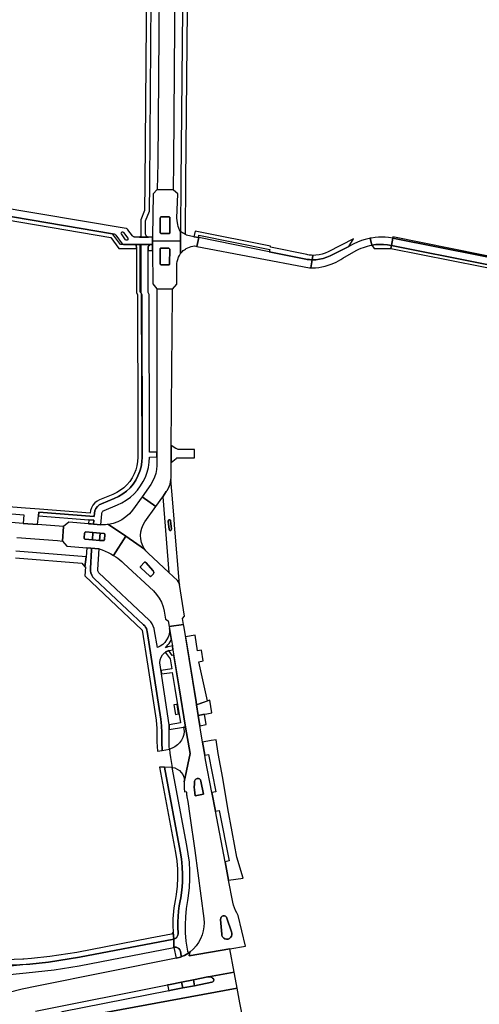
# Model space of a CAD drawing. Header units: metres. Extents: x 127325 to 135234, y 401140 to 409815.
# Tile 108 of 125: x 131808 to 131999, y 407275 to 407684. Entities that reach past the tile are written whole.
import ezdxf

# ---------------------------------------------------------------- set-up
doc = ezdxf.new("R2010")
doc.units = ezdxf.units.M
doc.layers.add('wegvakonderdelen', color=7, linetype='Continuous')

msp = doc.modelspace()

# ---------------------------------------------------------------- linework, layer by layer
at = {"layer": 'wegvakonderdelen'}
for points in [[(131863.42, 407773.7), (131861.43, 407773.71), (131861.01, 407750), (131859.98, 407615.98), (131859.78, 407604.87), (131858.26, 407600.97), (131858.29, 407594.29), (131858.24, 407594.15), (131858.16, 407594.01), (131858.05, 407593.9), (131857.92, 407593.82), (131857.77, 407593.78), (131861.43, 407593.79), (131861.06, 407593.87), (131860.73, 407594.05), (131860.48, 407594.33), (131860.31, 407594.67), (131860.26, 407595.04), (131860.28, 407600.5), (131861.9, 407604.54), (131861.97, 407616.03), (131863.06, 407750), (131863.3, 407768.52), (131863.42, 407773.7)], [(131872.56, 407700.72), (131872.64, 407710.8), (131872.75, 407724.21), (131872.8, 407731.36), (131873, 407755.2), (131873.07, 407764.19), (131873.29, 407773.63), (131866.69, 407773.68), (131866.57, 407768.53), (131866.35, 407750), (131865.3, 407624.69), (131865.07, 407613.58), (131871.88, 407613.44), (131871.9, 407613.3), (131871.94, 407624.96), (131872.56, 407700.72)], [(131877.75, 407702.76), (131877.8, 407708.87), (131878.22, 407757.25), (131878.26, 407762.17), (131878.34, 407771.63), (131878.4, 407773.59), (131876.43, 407773.61), (131876.38, 407771.83), (131876.29, 407762.19), (131876.25, 407757.27), (131875.99, 407729.39), (131875.96, 407725.68), (131875.81, 407708.89), (131875.75, 407702.77), (131874.97, 407616.91), (131874.74, 407596.12), (131876.95, 407594.8), (131876.87, 407595.07), (131877.01, 407616.97), (131877.75, 407702.76)], [(131874.74, 407596.12), (131874.33, 407596.77), (131874.01, 407597.46), (131873.76, 407598.18), (131873.6, 407598.93), (131873.53, 407599.69), (131873.3, 407601.61), (131873.59, 407611.79), (131871.9, 407613.3), (131871.88, 407613.44), (131865.07, 407613.58), (131863.35, 407611.78), (131863.19, 407593.88), (131863.19, 407593.78), (131863.19, 407592.26), (131874.77, 407592.02), (131874.74, 407596.12)], [(131791.81, 407604.4), (131790.45, 407604.56), (131788.04, 407607.78), (131785.83, 407608.14), (131785.51, 407606.58), (131787.14, 407606.3), (131789.55, 407603.09), (131845.8, 407593.58), (131849.09, 407589.08), (131856.46, 407589.08), (131856.28, 407590.73), (131851.03, 407590.7), (131849.9, 407590.68), (131846.56, 407595.17), (131791.81, 407604.4)], [(131870.35, 407595.66), (131870.33, 407595.53), (131870.27, 407595.41), (131870.18, 407595.32), (131870.07, 407595.26), (131869.94, 407595.24), (131866.83, 407595.21), (131866.68, 407595.25), (131866.54, 407595.32), (131866.44, 407595.43), (131866.37, 407595.57), (131866.34, 407595.72), (131866.38, 407601.7), (131866.41, 407601.86), (131866.49, 407602.01), (131866.6, 407602.12), (131866.75, 407602.19), (131866.91, 407602.22), (131869.95, 407602.18), (131870.09, 407602.16), (131870.21, 407602.09), (131870.31, 407601.99), (131870.37, 407601.86), (131870.39, 407601.72), (131870.35, 407595.66)], [(131870.39, 407601.72), (131870.37, 407601.86), (131870.31, 407601.99), (131870.21, 407602.09), (131870.09, 407602.16), (131869.95, 407602.18), (131866.91, 407602.22), (131866.75, 407602.19), (131866.6, 407602.12), (131866.49, 407602.01), (131866.41, 407601.86), (131866.38, 407601.7), (131866.34, 407595.72), (131866.37, 407595.57), (131866.44, 407595.43), (131866.54, 407595.32), (131866.68, 407595.25), (131866.83, 407595.21), (131869.94, 407595.24), (131870.07, 407595.26), (131870.18, 407595.32), (131870.27, 407595.41), (131870.33, 407595.53), (131870.35, 407595.66), (131870.39, 407601.72)], [(131850.19, 407595.09), (131850.09, 407595.4), (131850.19, 407595.72), (131850.46, 407595.92), (131850.8, 407595.93), (131851.07, 407595.73), (131852.84, 407593.31), (131852.94, 407592.98), (131852.84, 407592.65), (131852.56, 407592.45), (131852.21, 407592.45), (131851.93, 407592.66), (131850.19, 407595.09)], [(131882.32, 407593.53), (131880.31, 407593.93), (131877.24, 407594.6), (131876.98, 407594.78), (131876.97, 407594.79), (131876.95, 407594.8), (131874.74, 407596.12), (131874.72, 407593.72), (131874.77, 407592.02), (131874.82, 407586.9), (131875.16, 407587.34), (131875.54, 407587.75), (131875.94, 407588.14), (131876.37, 407588.49), (131876.83, 407588.81), (131877.14, 407589.01), (131877.79, 407589.36), (131878.47, 407589.64), (131879.17, 407589.86), (131879.89, 407590.02), (131880.62, 407590.1), (131881.61, 407589.91), (131882.32, 407593.53)], [(131880.86, 407596.19), (131880.31, 407593.93), (131882.32, 407593.53), (131882.45, 407594.55), (131911.83, 407588.61), (131911.66, 407587.65), (131926.86, 407584.6), (131927.37, 407584.51), (131927.88, 407584.44), (131928.39, 407584.38), (131928.91, 407584.34), (131929.42, 407584.31), (131929.7, 407586.18), (131929.2, 407586.2), (131928.69, 407586.24), (131928.19, 407586.29), (131927.68, 407586.36), (131927.19, 407586.46), (131912.14, 407589.55), (131912.22, 407589.93), (131880.86, 407596.19)], [(131873.29, 407582.74), (131873.4, 407583.63), (131873.61, 407584.5), (131873.92, 407585.35), (131874.33, 407586.15), (131874.82, 407586.9), (131874.77, 407592.02), (131863.19, 407592.26), (131863.18, 407590.72), (131863.18, 407588.25), (131863.21, 407574.29), (131864.87, 407572.26), (131871.46, 407572.15), (131873.25, 407574.19), (131873.29, 407582.74)], [(131911.66, 407587.65), (131882.32, 407593.53), (131881.61, 407589.91), (131928.32, 407581), (131928.92, 407580.99), (131929.42, 407584.31), (131928.91, 407584.34), (131928.39, 407584.38), (131927.88, 407584.44), (131927.37, 407584.51), (131926.86, 407584.6), (131911.66, 407587.65)], [(131954.29, 407590.39), (131953.52, 407593.26), (131953.11, 407593.18), (131951.53, 407592.8), (131949.98, 407592.32), (131948.32, 407591.69), (131946.71, 407590.95), (131944.66, 407589.88), (131936.97, 407586.01), (131935.54, 407585.36), (131934.06, 407584.87), (131932.54, 407584.53), (131930.98, 407584.34), (131929.42, 407584.31), (131928.92, 407580.99), (131929.58, 407580.97), (131930.86, 407581.02), (131932.2, 407581.15), (131933.53, 407581.37), (131934.85, 407581.66), (131936.15, 407582.03), (131937.42, 407582.48), (131938.42, 407582.89), (131939.4, 407583.35), (131940.36, 407583.87), (131941.3, 407584.42), (131942.2, 407585.02), (131947.79, 407588.17), (131948.82, 407588.68), (131949.88, 407589.13), (131950.74, 407589.46), (131951.61, 407589.74), (131952.49, 407590), (131953.39, 407590.21), (131954.29, 407590.39)], [(131944.66, 407589.88), (131946.68, 407593.06), (131936.1, 407587.67), (131934.89, 407587.12), (131933.64, 407586.7), (131932.35, 407586.4), (131931.03, 407586.22), (131929.7, 407586.18), (131929.42, 407584.31), (131930.98, 407584.34), (131932.54, 407584.53), (131934.06, 407584.87), (131935.54, 407585.36), (131936.97, 407586.01), (131944.66, 407589.88)], [(131962.9, 407593.3), (131961.22, 407593.55), (131959.81, 407593.67), (131958.4, 407593.71), (131956.98, 407593.68), (131955.57, 407593.56), (131954.17, 407593.37), (131953.52, 407593.26), (131954.29, 407590.39), (131955.9, 407590.62), (131957.53, 407590.72), (131959.16, 407590.71), (131960.79, 407590.58), (131962.4, 407590.33), (131962.9, 407593.3)], [(132045.94, 407576.77), (132037.63, 407578.42), (132026.09, 407580.72), (132024.95, 407580.95), (132023.76, 407581.18), (132000, 407585.91), (131962.9, 407593.3), (131962.4, 407590.33), (132000, 407582.85), (132023.52, 407578.17), (132024.72, 407577.93), (132025.71, 407577.73), (132037.43, 407575.4), (132045.73, 407573.75), (132053.24, 407572.25), (132057.37, 407571.43), (132058.58, 407571.19), (132131.74, 407556.6), (132132.31, 407559.59), (132058.8, 407574.21), (132057.6, 407574.45), (132053.45, 407575.28), (132045.94, 407576.77)], [(132053.48, 407575.81), (132045.98, 407577.3), (132037.66, 407578.95), (132026.16, 407581.24), (132024.99, 407581.47), (132023.8, 407581.71), (132000, 407586.45), (131963, 407593.81), (131962.9, 407593.3), (132000, 407585.91), (132023.76, 407581.18), (132024.95, 407580.95), (132026.09, 407580.72), (132037.63, 407578.42), (132045.94, 407576.77), (132053.45, 407575.28), (132057.6, 407574.45), (132058.8, 407574.21), (132132.31, 407559.59), (132132.48, 407560.08), (132058.84, 407574.74), (132057.64, 407574.98), (132053.48, 407575.81)], [(131864.91, 407504.3), (131861.82, 407504.34), (131861.8, 407569.88), (131861.29, 407570.74), (131861.32, 407588.25), (131861.33, 407589.44), (131861.39, 407589.84), (131861.57, 407590.19), (131861.85, 407590.48), (131862.2, 407590.67), (131862.6, 407590.73), (131857.85, 407590.74), (131858.06, 407590.64), (131858.22, 407590.44), (131858.28, 407590.19), (131858.25, 407570.69), (131858.53, 407570.2), (131858.77, 407569.84), (131858.8, 407502.27), (131858.69, 407500.28), (131858.37, 407498.31), (131857.84, 407496.39), (131857.11, 407494.53), (131856.18, 407492.77), (131855.07, 407491.11), (131853.79, 407489.59), (131852.35, 407488.21), (131850.77, 407486.99), (131849.07, 407485.95), (131847.27, 407485.1), (131841.9, 407482.9), (131841, 407482.41), (131840.23, 407481.74), (131839.63, 407480.91), (131839.22, 407479.98), (131839.03, 407478.97), (131838.93, 407477.62), (131815.86, 407479.42), (131815.73, 407477.83), (131836.72, 407476.18), (131838.8, 407476.02), (131838.68, 407474.44), (131841.7, 407474.21), (131842.03, 407478.76), (131842.09, 407479.1), (131842.23, 407479.43), (131842.44, 407479.71), (131842.7, 407479.94), (131843.01, 407480.11), (131848.55, 407482.4), (131850.45, 407483.3), (131852.26, 407484.38), (131853.96, 407485.63), (131855.52, 407487.05), (131856.94, 407488.61), (131858.2, 407490.3), (131859.28, 407492.11), (131860.18, 407494.02), (131860.89, 407496), (131861.41, 407498.05), (131861.71, 407500.13), (131861.82, 407502.24), (131864.91, 407502.4), (131864.91, 407504.3)], [(131863.18, 407590.72), (131862.65, 407590.73), (131862.6, 407590.73), (131862.2, 407590.67), (131861.85, 407590.48), (131861.57, 407590.19), (131861.39, 407589.84), (131861.33, 407589.44), (131861.32, 407588.25), (131863.18, 407588.25), (131863.18, 407590.72)], [(131870.28, 407588.71), (131870.26, 407588.83), (131870.21, 407588.94), (131870.12, 407589.03), (131870.02, 407589.09), (131869.89, 407589.11), (131866.79, 407589.22), (131866.64, 407589.21), (131866.5, 407589.14), (131866.38, 407589.03), (131866.31, 407588.89), (131866.29, 407588.74), (131866.25, 407582.73), (131866.28, 407582.58), (131866.35, 407582.44), (131866.45, 407582.33), (131866.59, 407582.26), (131866.73, 407582.22), (131869.83, 407582.22), (131869.96, 407582.24), (131870.08, 407582.3), (131870.17, 407582.39), (131870.23, 407582.51), (131870.25, 407582.64), (131870.28, 407588.71)], [(131866.25, 407582.73), (131866.29, 407588.74), (131866.31, 407588.89), (131866.38, 407589.03), (131866.5, 407589.14), (131866.64, 407589.21), (131866.79, 407589.22), (131869.89, 407589.11), (131870.02, 407589.09), (131870.12, 407589.03), (131870.21, 407588.94), (131870.26, 407588.83), (131870.28, 407588.71), (131870.25, 407582.64), (131870.23, 407582.51), (131870.17, 407582.39), (131870.08, 407582.3), (131869.96, 407582.24), (131869.83, 407582.22), (131866.73, 407582.22), (131866.59, 407582.26), (131866.45, 407582.33), (131866.35, 407582.44), (131866.28, 407582.58), (131866.25, 407582.73)], [(131962.4, 407590.33), (131960.79, 407590.58), (131959.16, 407590.71), (131957.53, 407590.72), (131955.9, 407590.62), (131954.29, 407590.39), (131955.28, 407589.07), (131962.16, 407589.07), (131962.4, 407590.33)], [(132000, 407582.85), (131962.4, 407590.33), (131962.16, 407589.07), (132000, 407581.52), (132023.41, 407576.84), (132024.62, 407576.6), (132025.55, 407576.42), (132037.35, 407574.09), (132045.64, 407572.45), (132053.15, 407570.97), (132057.28, 407570.16), (132058.48, 407569.92), (132131.51, 407555.39), (132131.74, 407556.6), (132058.58, 407571.19), (132057.37, 407571.43), (132053.24, 407572.25), (132045.73, 407573.75), (132037.43, 407575.4), (132025.71, 407577.73), (132024.72, 407577.93), (132023.52, 407578.17), (132000, 407582.85)], [(131871.46, 407572.15), (131864.87, 407572.26), (131864.87, 407570.41), (131864.91, 407504.3), (131864.91, 407502.4), (131864.91, 407498.87), (131864.81, 407497.19), (131864.5, 407495.53), (131864, 407493.92), (131863.29, 407492.39), (131862.41, 407490.96), (131858.78, 407485.79), (131864.45, 407481.71), (131867.37, 407485.83), (131868.88, 407487.96), (131869.08, 407488.24), (131869.21, 407488.44), (131869.71, 407489.26), (131870.12, 407490.14), (131870.44, 407491.05), (131870.67, 407491.98), (131870.81, 407492.94), (131870.85, 407493.74), (131870.9, 407500.02), (131870.95, 407507.15), (131871.44, 407570.31), (131871.46, 407572.15)], [(131880.59, 407505.5), (131873.79, 407505.52), (131873.19, 407505.69), (131872.83, 407505.84), (131870.95, 407507.15), (131870.9, 407500.02), (131872.93, 407501.77), (131873.21, 407502.04), (131880.58, 407502), (131880.59, 407505.5)], [(131870.81, 407492.94), (131870.67, 407491.98), (131870.44, 407491.05), (131870.12, 407490.14), (131869.71, 407489.26), (131869.21, 407488.44), (131869.08, 407488.24), (131868.88, 407487.96), (131867.37, 407485.83), (131869.92, 407454.32), (131873.45, 407451.02), (131874.06, 407450.22), (131874.34, 407449.38), (131872.34, 407474), (131872.13, 407476.6), (131872.13, 407476.63), (131871.2, 407488.16), (131870.81, 407492.94)], [(131860, 407475.41), (131864.45, 407481.71), (131858.78, 407485.79), (131854.88, 407480.25), (131853.58, 407478.74), (131852.1, 407477.41), (131850.46, 407476.29), (131848.69, 407475.39), (131846.81, 407474.73), (131844.87, 407474.32), (131852.07, 407469.41), (131859.86, 407464.09), (131859.12, 407465.4), (131858.58, 407466.81), (131858.27, 407468.28), (131858.17, 407469.78), (131858.3, 407471.27), (131858.66, 407472.73), (131859.23, 407474.12), (131860, 407475.41)], [(131852.07, 407469.41), (131844.87, 407474.32), (131844.24, 407474.25), (131843.6, 407474.2), (131842.97, 407474.17), (131842.33, 407474.18), (131841.7, 407474.21), (131838.68, 407474.44), (131837.61, 407474.52), (131836.61, 407474.6), (131828.34, 407475.24), (131826.23, 407473.43), (131825.78, 407467.42), (131827.56, 407465.29), (131835.91, 407464.62), (131837.39, 407464.5), (131841.02, 407464.13), (131842.26, 407463.72), (131843.47, 407463.24), (131844.65, 407462.71), (131845.81, 407462.11), (131846.93, 407461.46), (131852.07, 407469.41)], [(131838.8, 407476.02), (131836.72, 407476.18), (131836.61, 407474.6), (131837.61, 407474.52), (131838.68, 407474.44), (131838.8, 407476.02)], [(131870.68, 407475.85), (131871.01, 407472.36), (131870.95, 407472.05), (131870.71, 407471.84), (131870.4, 407471.82), (131870.13, 407471.98), (131870, 407472.26), (131869.69, 407475.74), (131869.75, 407476.05), (131869.98, 407476.26), (131870.29, 407476.29), (131870.56, 407476.13), (131870.68, 407475.85)], [(131870.68, 407475.85), (131870.56, 407476.13), (131870.29, 407476.29), (131869.98, 407476.26), (131869.75, 407476.05), (131869.69, 407475.74), (131870, 407472.26), (131870.13, 407471.98), (131870.4, 407471.82), (131870.71, 407471.84), (131870.95, 407472.05), (131871.01, 407472.36), (131870.68, 407475.85)], [(131835.22, 407468.16), (131835.07, 407468.2), (131834.94, 407468.28), (131834.84, 407468.39), (131834.78, 407468.53), (131834.77, 407468.68), (131834.92, 407470.72), (131834.96, 407470.87), (131835.05, 407471), (131835.17, 407471.1), (131835.31, 407471.15), (131835.46, 407471.17), (131838.41, 407470.93), (131841.43, 407470.69), (131842.93, 407470.58), (131843.08, 407470.54), (131843.21, 407470.46), (131843.3, 407470.35), (131843.36, 407470.21), (131843.37, 407470.07), (131843.23, 407468.03), (131843.19, 407467.88), (131843.11, 407467.75), (131843, 407467.65), (131842.86, 407467.59), (131842.71, 407467.58), (131841.18, 407467.7), (131838.18, 407467.94), (131835.22, 407468.16)], [(131838.41, 407470.93), (131835.46, 407471.17), (131835.31, 407471.15), (131835.17, 407471.1), (131835.05, 407471), (131834.96, 407470.87), (131834.92, 407470.72), (131834.77, 407468.68), (131834.78, 407468.53), (131834.84, 407468.39), (131834.94, 407468.28), (131835.07, 407468.2), (131835.22, 407468.16), (131838.18, 407467.94), (131838.41, 407470.93)], [(131841.43, 407470.69), (131838.41, 407470.93), (131838.18, 407467.94), (131841.18, 407467.7), (131841.43, 407470.69)], [(131843.37, 407470.07), (131843.36, 407470.21), (131843.3, 407470.35), (131843.21, 407470.46), (131843.08, 407470.54), (131842.93, 407470.58), (131841.43, 407470.69), (131841.18, 407467.7), (131842.71, 407467.58), (131842.86, 407467.59), (131843, 407467.65), (131843.11, 407467.75), (131843.19, 407467.88), (131843.23, 407468.03), (131843.37, 407470.07)], [(131861.33, 407462.36), (131861.01, 407462.68), (131860.7, 407463.01), (131860.4, 407463.36), (131860.12, 407463.72), (131859.86, 407464.09), (131852.07, 407469.41), (131846.93, 407461.46), (131847.84, 407460.87), (131848.72, 407460.24), (131849.57, 407459.58), (131850.39, 407458.88), (131851.19, 407458.14), (131863.5, 407446.65), (131864.83, 407445.23), (131865.97, 407443.65), (131866.89, 407441.93), (131867.57, 407440.1), (131868.01, 407438.2), (131868.53, 407435), (131869.67, 407434.19), (131870.12, 407431.82), (131876.02, 407432.78), (131875.63, 407435.15), (131876.42, 407436.24), (131874.34, 407449.38), (131874.06, 407450.22), (131873.45, 407451.02), (131869.92, 407454.32), (131861.33, 407462.36)], [(131839.02, 407451.71), (131838.38, 407452.43), (131837.87, 407453.25), (131837.52, 407454.15), (131837.33, 407455.09), (131837.32, 407456.06), (131837.86, 407463.7), (131837.85, 407463.9), (131837.8, 407464.09), (131837.7, 407464.26), (131837.56, 407464.4), (131837.39, 407464.5), (131835.91, 407464.62), (131835.63, 407460.91), (131835.01, 407456.7), (131835.34, 407456.75), (131835.02, 407452.97), (131858.91, 407430.32), (131861.17, 407415.33), (131864.59, 407392.9), (131864.94, 407389.42), (131864.96, 407383.94), (131865.16, 407380.04), (131867.1, 407380.4), (131866.96, 407383.86), (131867, 407387.88), (131866.93, 407390.59), (131866.64, 407393.3), (131860.97, 407429.77), (131860.82, 407430.42), (131860.59, 407431.04), (131860.28, 407431.62), (131859.9, 407432.16), (131859.44, 407432.64), (131839.02, 407451.71)], [(131840.89, 407454.25), (131840.71, 407454.46), (131840.56, 407454.7), (131840.46, 407454.96), (131840.41, 407455.24), (131840.4, 407455.52), (131841.02, 407464.13), (131837.39, 407464.5), (131837.56, 407464.4), (131837.7, 407464.26), (131837.8, 407464.09), (131837.85, 407463.9), (131837.86, 407463.7), (131837.32, 407456.06), (131837.33, 407455.09), (131837.52, 407454.15), (131837.87, 407453.25), (131838.38, 407452.43), (131839.02, 407451.71), (131859.44, 407432.64), (131859.9, 407432.16), (131860.28, 407431.62), (131860.59, 407431.04), (131860.82, 407430.42), (131860.97, 407429.77), (131866.64, 407393.3), (131866.93, 407390.59), (131867, 407387.88), (131866.96, 407383.86), (131867.1, 407380.4), (131870.14, 407380.9), (131870.08, 407382.05), (131870.12, 407389.04), (131870.06, 407391.07), (131866.18, 407416.84), (131866.3, 407417.99), (131866.67, 407419.08), (131867.26, 407420.07), (131868.06, 407420.9), (131869.02, 407421.54), (131870.09, 407421.95), (131871.64, 407422.23), (131871.38, 407423.79), (131870.21, 407423.56), (131869.51, 407423.43), (131868.49, 407423.07), (131869.02, 407423.64), (131869.52, 407424.23), (131869.99, 407424.85), (131870.42, 407425.49), (131870.82, 407426.15), (131871.02, 407426.07), (131870.24, 407431.08), (131870.22, 407429.83), (131870, 407428.59), (131869.6, 407427.4), (131869.01, 407426.29), (131868.26, 407425.28), (131867.36, 407424.41), (131866.33, 407423.68), (131865.2, 407423.12), (131863.96, 407430.12), (131863.76, 407431.11), (131863.43, 407432.07), (131862.98, 407432.97), (131862.41, 407433.81), (131861.74, 407434.56), (131840.89, 407454.25)], [(131859.66, 407458.48), (131859.78, 407458.58), (131859.93, 407458.63), (131860.09, 407458.63), (131860.24, 407458.58), (131860.37, 407458.49), (131863.4, 407454.96), (131863.56, 407454.71), (131863.64, 407454.43), (131863.63, 407454.14), (131863.54, 407453.86), (131863.38, 407453.62), (131862.7, 407452.89), (131862.57, 407452.79), (131862.42, 407452.73), (131862.26, 407452.73), (131862.11, 407452.77), (131861.97, 407452.86), (131858.29, 407456.31), (131858.2, 407456.42), (131858.16, 407456.55), (131858.15, 407456.69), (131858.19, 407456.83), (131858.27, 407456.95), (131859.66, 407458.48)], [(131860.37, 407458.49), (131860.24, 407458.58), (131860.09, 407458.63), (131859.93, 407458.63), (131859.78, 407458.58), (131859.66, 407458.48), (131858.27, 407456.95), (131858.19, 407456.83), (131858.15, 407456.69), (131858.16, 407456.55), (131858.2, 407456.42), (131858.29, 407456.31), (131861.97, 407452.86), (131862.11, 407452.77), (131862.26, 407452.73), (131862.42, 407452.73), (131862.57, 407452.79), (131862.7, 407452.89), (131863.38, 407453.62), (131863.54, 407453.86), (131863.63, 407454.14), (131863.64, 407454.43), (131863.56, 407454.71), (131863.4, 407454.96), (131860.37, 407458.49)], [(131889.25, 407355.13), (131887.78, 407362.83), (131885.15, 407376.4), (131884.83, 407378.38), (131883.96, 407383.75), (131882.15, 407394.93), (131881.44, 407399.28), (131881.23, 407400.55), (131876.23, 407431.48), (131876.02, 407432.78), (131870.12, 407431.82), (131870.24, 407431.08), (131871.02, 407426.07), (131871.38, 407423.79), (131871.64, 407422.23), (131874.17, 407406.35), (131876.81, 407390.1), (131878.73, 407379.05), (131876.33, 407367.35), (131876.26, 407366.57), (131876.25, 407364.7), (131876.38, 407363.19), (131877.14, 407363.32), (131877.19, 407362.87), (131877.24, 407362.42), (131877.31, 407361.97), (131877.38, 407361.52), (131877.46, 407361.08), (131877.83, 407359.11), (131878.71, 407353.2), (131880.67, 407338.78), (131884.43, 407310.44), (131884.54, 407308.72), (131884.46, 407307), (131884.19, 407305.3), (131883.72, 407303.65), (131883.07, 407302.05), (131882.25, 407300.54), (131881.25, 407299.14), (131880.11, 407297.85), (131878.66, 407296.57), (131878.37, 407295.03), (131895.19, 407297.89), (131901.79, 407299.01), (131898.77, 407311.79), (131898.14, 407312.8), (131897.6, 407313.86), (131897.15, 407314.96), (131896.78, 407316.09), (131896.51, 407317.24), (131894.75, 407326.5), (131893.29, 407334.09), (131889.25, 407355.13)], [(131880.85, 407428.32), (131876.87, 407427.53), (131881.23, 407400.55), (131881.44, 407399.28), (131885.96, 407400.96), (131882.35, 407417.22), (131884.12, 407417.59), (131883.53, 407422.08), (131881.85, 407421.79), (131880.85, 407428.32)], [(131870.06, 407391.07), (131870.12, 407389.04), (131876.07, 407389.97), (131876.81, 407390.1), (131874.17, 407406.35), (131872.01, 407419.93), (131871.25, 407419.77), (131869.88, 407421.89), (131869.58, 407421.79), (131869.28, 407421.67), (131868.99, 407421.52), (131868.71, 407421.37), (131868.44, 407421.19), (131870.42, 407418.47), (131871.11, 407414.28), (131866.67, 407413.63), (131866.87, 407412.26), (131871.35, 407412.83), (131872.46, 407406.11), (131874.73, 407391.8), (131870.06, 407391.07)], [(131872.03, 407399.32), (131872.65, 407395.35), (131873.96, 407395.56), (131873.35, 407399.52), (131873.13, 407399.49), (131872.03, 407399.32)], [(131886.91, 407401.32), (131881.44, 407399.28), (131882.15, 407394.93), (131887.76, 407395.99), (131886.91, 407401.32)], [(131882.15, 407394.93), (131882.84, 407390.65), (131885.44, 407391.1), (131884.8, 407395.43), (131882.15, 407394.93)], [(131878.73, 407379.05), (131876.81, 407390.1), (131876.07, 407389.97), (131876.33, 407388.18), (131876.11, 407386.93), (131875.7, 407385.73), (131875.12, 407384.6), (131874.37, 407383.58), (131873.48, 407382.68), (131872.46, 407381.92), (131871.34, 407381.32), (131870.14, 407380.9), (131870.28, 407379.16), (131870.56, 407377.42), (131871.33, 407373.32), (131872.41, 407373.07), (131873.42, 407372.62), (131874.33, 407372), (131875.11, 407371.22), (131875.72, 407370.3), (131876.16, 407369.29), (131876.39, 407368.21), (131876.33, 407367.35), (131878.73, 407379.05)], [(131891.38, 407373.96), (131890.47, 407379.06), (131889.56, 407384.78), (131887.49, 407384.45), (131883.96, 407383.75), (131884.83, 407378.38), (131886.42, 407378.61), (131889.49, 407363.17), (131887.78, 407362.83), (131889.25, 407355.13), (131890.76, 407355.45), (131894.95, 407334.43), (131893.29, 407334.09), (131894.75, 407326.5), (131900.75, 407327.31), (131898.18, 407336.06), (131896.28, 407346.52), (131894.36, 407356.21), (131892.3, 407368.84), (131891.38, 407373.96)], [(131868.13, 407373.46), (131866.09, 407373.47), (131872.72, 407337.88), (131873.24, 407334.42), (131873.53, 407330.94), (131873.58, 407327.44), (131873.4, 407323.95), (131872.99, 407320.48), (131872.52, 407317.98), (131872.25, 407316.46), (131872.03, 407314.94), (131871.85, 407313.42), (131871.72, 407311.89), (131871.63, 407310.35), (131871.58, 407307.59), (131871.68, 407304.83), (131872, 407301.96), (131872.57, 407302.16), (131873.06, 407302.5), (131873.44, 407302.97), (131873.67, 407303.53), (131873.74, 407304.13), (131873.66, 407306.97), (131873.65, 407309.16), (131873.74, 407311.35), (131873.93, 407313.53), (131874.22, 407315.71), (131874.61, 407317.86), (131874.85, 407319.03), (131875.32, 407322.26), (131875.59, 407325.51), (131875.65, 407328.78), (131875.51, 407332.04), (131875.17, 407335.29), (131874.63, 407338.51), (131868.13, 407373.46)], [(131871.33, 407373.32), (131868.13, 407373.46), (131874.63, 407338.51), (131875.17, 407335.29), (131875.51, 407332.04), (131875.65, 407328.78), (131875.59, 407325.51), (131875.32, 407322.26), (131874.85, 407319.03), (131874.61, 407317.86), (131874.22, 407315.71), (131873.93, 407313.53), (131873.74, 407311.35), (131873.65, 407309.16), (131873.66, 407306.97), (131873.74, 407304.13), (131873.67, 407303.53), (131873.44, 407302.97), (131873.06, 407302.5), (131872.57, 407302.16), (131872, 407301.96), (131872.05, 407298.48), (131872.28, 407298.53), (131872.93, 407298.55), (131873.56, 407298.37), (131874.1, 407298), (131874.5, 407297.48), (131874.72, 407296.87), (131875.07, 407295.02), (131875.08, 407294.88), (131875.05, 407294.75), (131874.99, 407294.62), (131874.9, 407294.52), (131874.79, 407294.45), (131875.58, 407294.77), (131876.36, 407295.14), (131877.12, 407295.55), (131877.86, 407296), (131878.57, 407296.49), (131878.38, 407296.42), (131878.17, 407296.43), (131877.99, 407296.52), (131877.85, 407296.67), (131877.77, 407296.86), (131877.61, 407297.8), (131877.14, 407301.14), (131876.87, 407304.5), (131876.79, 407307.87), (131876.92, 407311.24), (131877.24, 407314.6), (131877.76, 407317.93), (131878.12, 407319.88), (131878.51, 407323.36), (131878.69, 407326.86), (131878.67, 407330.36), (131878.44, 407333.86), (131878.01, 407337.34), (131877.38, 407340.78), (131871.33, 407373.32)], [(131880.92, 407361.53), (131880.7, 407362.72), (131880.56, 407363.93), (131880.5, 407365.14), (131880.52, 407366.36), (131880.62, 407367.57), (131880.79, 407368.08), (131881.15, 407368.48), (131881.64, 407368.7), (131882.18, 407368.71), (131882.67, 407368.49), (131883.04, 407368.1), (131883.21, 407367.59), (131884.26, 407362.18), (131880.92, 407361.53)], [(131883.21, 407367.59), (131883.04, 407368.1), (131882.67, 407368.49), (131882.18, 407368.71), (131881.64, 407368.7), (131881.15, 407368.48), (131880.79, 407368.08), (131880.62, 407367.57), (131880.52, 407366.36), (131880.5, 407365.14), (131880.56, 407363.93), (131880.7, 407362.72), (131880.92, 407361.53), (131884.26, 407362.18), (131883.21, 407367.59)], [(131891.45, 407310.11), (131891.48, 407310.61), (131891.69, 407311.06), (131892.05, 407311.4), (131892.51, 407311.59), (131893.01, 407311.59), (131893.48, 407311.42), (131893.84, 407311.08), (131894.06, 407310.63), (131895.96, 407304.97), (131896.14, 407304.36), (131896.14, 407303.73), (131895.95, 407303.12), (131895.59, 407302.6), (131895.09, 407302.2), (131894.5, 407301.97), (131893.87, 407301.92), (131893.25, 407302.06), (131892.7, 407302.37), (131892.26, 407302.83), (131891.98, 407303.4), (131891.88, 407304.03), (131891.45, 407310.11)], [(131894.06, 407310.63), (131893.84, 407311.08), (131893.48, 407311.42), (131893.01, 407311.59), (131892.51, 407311.59), (131892.05, 407311.4), (131891.69, 407311.06), (131891.48, 407310.61), (131891.45, 407310.11), (131891.88, 407304.03), (131891.98, 407303.4), (131892.26, 407302.83), (131892.7, 407302.37), (131893.25, 407302.06), (131893.87, 407301.92), (131894.5, 407301.97), (131895.09, 407302.2), (131895.59, 407302.6), (131895.95, 407303.12), (131896.14, 407303.73), (131896.14, 407304.36), (131895.96, 407304.97), (131894.06, 407310.63)], [(131872, 407301.96), (131871.68, 407304.83), (131871.07, 407304.03), (131862.11, 407302.29), (131831.67, 407296.4), (131820.43, 407294.65), (131812.82, 407293.82), (131809.67, 407293.61), (131809.28, 407293.58), (131798.52, 407293.23), (131794.82, 407293.22), (131777.59, 407293.56), (131777.5, 407291.46), (131794.45, 407291.06), (131799.68, 407291.09), (131812.12, 407291.56), (131819.89, 407292.34), (131832.81, 407294.37), (131872, 407301.96)], [(131874.72, 407296.87), (131874.5, 407297.48), (131874.1, 407298), (131873.56, 407298.37), (131872.93, 407298.55), (131872.28, 407298.53), (131872.05, 407298.48), (131872.99, 407293.96), (131874.79, 407294.45), (131874.9, 407294.52), (131874.99, 407294.62), (131875.05, 407294.75), (131875.08, 407294.88), (131875.07, 407295.02), (131874.72, 407296.87)], [(131898.29, 407281.6), (131897.56, 407285.33), (131897.01, 407288.25), (131886.43, 407286.26), (131886.79, 407286.27), (131887.15, 407286.23), (131887.5, 407286.12), (131887.82, 407285.96), (131888.12, 407285.75), (131888.43, 407285.41), (131888.55, 407284.96), (131888.45, 407284.51), (131888.16, 407284.16), (131887.73, 407283.97), (131880.63, 407282.53), (131875.73, 407281.61), (131870.89, 407280.66), (131869.94, 407280.47), (131825.6, 407271.71), (131812.7, 407265.72), (131898.29, 407281.6)], [(131880.1, 407284.98), (131875.23, 407284.02), (131875.73, 407281.61), (131880.63, 407282.53), (131880.1, 407284.98)], [(131888.12, 407285.75), (131887.82, 407285.96), (131887.5, 407286.12), (131887.15, 407286.23), (131886.79, 407286.27), (131886.43, 407286.26), (131886.17, 407286.21), (131880.1, 407284.98), (131880.63, 407282.53), (131887.73, 407283.97), (131888.16, 407284.16), (131888.45, 407284.51), (131888.55, 407284.96), (131888.43, 407285.41), (131888.12, 407285.75)], [(131875.23, 407284.02), (131870.54, 407283.09), (131869.38, 407282.86), (131869.94, 407280.47), (131870.89, 407280.66), (131875.73, 407281.61), (131875.23, 407284.02)]]:
    msp.add_lwpolyline(points, close=True, dxfattribs=at)
for points in [[(131791.81, 407604.4), (131846.56, 407595.17), (131847.07, 407595.09), (131847.27, 407595.05), (131847.47, 407594.97), (131847.65, 407594.86), (131847.8, 407594.73), (131847.93, 407594.57), (131850.55, 407590.97), (131850.76, 407590.78), (131851.03, 407590.7), (131856.28, 407590.73), (131857.85, 407590.74), (131862.6, 407590.73), (131862.65, 407590.73), (131863.18, 407590.72), (131863.19, 407592.26), (131863.19, 407593.78), (131861.5, 407593.79), (131861.43, 407593.79), (131857.77, 407593.78), (131855.7, 407593.79), (131855.49, 407593.81), (131855.28, 407593.87), (131855.09, 407593.97), (131854.92, 407594.1), (131854.78, 407594.26), (131852.94, 407596.81), (131852.82, 407596.96), (131852.68, 407597.09), (131852.51, 407597.19), (131852.34, 407597.27), (131852.15, 407597.32), (131796.86, 407606.66)], [(131785.89, 407480.18), (131809.67, 407478.32), (131809.4, 407474.74), (131815.42, 407474.28), (131815.73, 407477.83), (131815.86, 407479.42), (131838.93, 407477.62), (131839.03, 407478.97), (131839.22, 407479.98), (131839.63, 407480.91), (131840.23, 407481.74), (131841, 407482.41), (131841.9, 407482.9), (131847.27, 407485.1), (131849.07, 407485.95), (131850.77, 407486.99), (131852.35, 407488.21), (131853.79, 407489.59), (131855.07, 407491.11), (131856.18, 407492.77), (131857.11, 407494.53), (131857.84, 407496.39), (131858.37, 407498.31), (131858.69, 407500.28), (131858.8, 407502.27), (131858.53, 407570.2), (131858.25, 407570.69), (131858.02, 407571.09), (131858.06, 407590.64), (131858.06, 407590.64), (131857.85, 407590.74), (131856.28, 407590.73), (131856.46, 407589.08), (131856.42, 407570.69), (131856.91, 407569.78), (131857, 407513.14), (131857.01, 407510.58), (131857.02, 407502.3), (131856.93, 407500.5), (131856.64, 407498.72), (131856.16, 407496.99), (131855.5, 407495.31), (131854.67, 407493.72), (131853.67, 407492.22), (131852.51, 407490.84), (131851.21, 407489.59), (131849.79, 407488.49), (131848.25, 407487.55), (131846.62, 407486.78), (131841.14, 407484.54), (131840.08, 407483.98), (131839.14, 407483.23), (131838.36, 407482.31), (131837.77, 407481.27), (131837.38, 407480.13), (131837.21, 407478.94), (131816.13, 407480.62), (131810.41, 407481.08), (131773.4, 407484.03)], [(131806.83, 407468.9), (131823.71, 407467.58), (131825.78, 407467.42), (131826.23, 407473.43), (131824.39, 407473.58), (131815.42, 407474.28), (131809.4, 407474.74), (131785.75, 407476.59)], [(131806.16, 407460.39), (131833.72, 407458.17), (131835.01, 407456.7), (131835.63, 407460.91), (131806.38, 407463.21)], [(131801.09, 407286.9), (131810.71, 407287.91), (131822.29, 407289.18), (131832.66, 407290.87), (131872.05, 407298.48), (131872.05, 407298.48), (131872, 407301.96), (131832.81, 407294.37), (131819.89, 407292.34), (131812.12, 407291.56), (131810.59, 407291.35), (131793.34, 407289.62)], [(131814.59, 407272), (131869.38, 407282.86), (131869.38, 407282.86), (131870.54, 407283.09), (131875.23, 407284.02), (131880.1, 407284.98), (131886.17, 407286.21), (131886.43, 407286.26), (131897.01, 407288.25), (131895.19, 407297.89), (131878.37, 407295.03), (131878.66, 407296.57), (131878.57, 407296.49), (131877.86, 407296), (131877.12, 407295.55), (131876.36, 407295.14), (131875.58, 407294.77), (131874.79, 407294.45), (131872.99, 407293.96), (131815.07, 407282.42), (131809, 407281.14), (131802.98, 407279.62)], [(131900.7, 407269.2), (131899.48, 407275.47), (131898.29, 407281.6), (131812.7, 407265.72)]]:
    msp.add_lwpolyline(points, dxfattribs=at)

doc.saveas('drawing.dxf')
